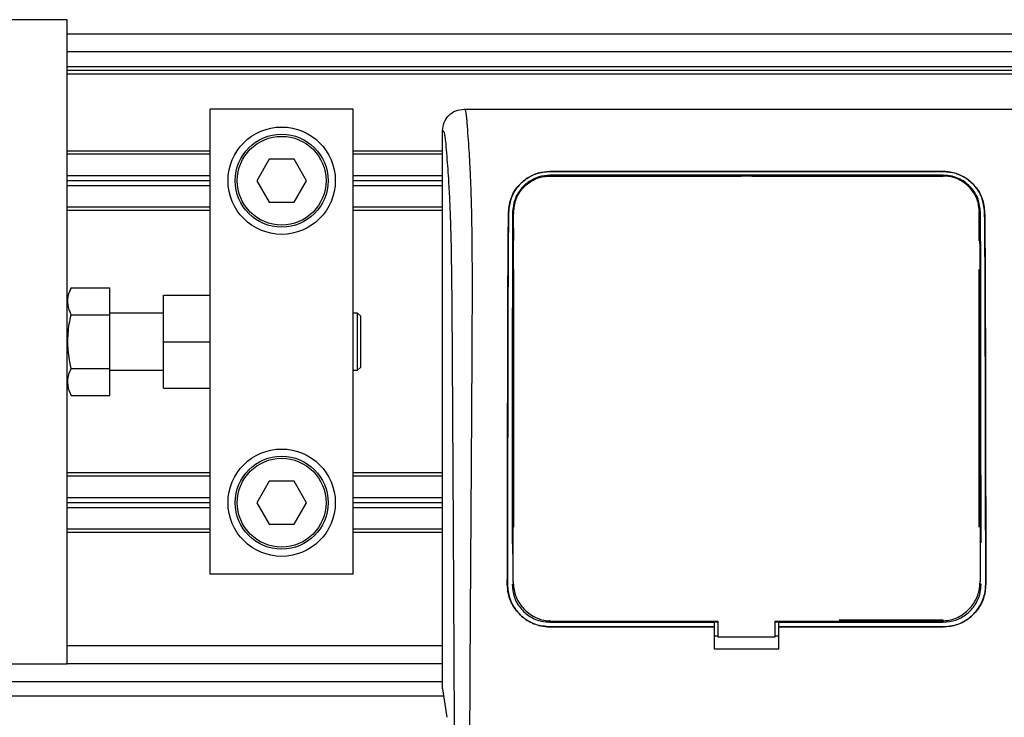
# Model space of a CAD drawing. Header units: millimetres. Extents: x 0 to 420, y 0 to 297.
# Tile 25 of 58: x 92 to 107, y 244 to 255. Entities that reach past the tile are written whole.
import ezdxf

# ---------------------------------------------------------------- set-up
doc = ezdxf.new("R2010")
doc.units = ezdxf.units.MM

msp = doc.modelspace()

# ---------------------------------------------------------------- linework, layer by layer
at = {"color": 7, "linetype": 'Continuous', "lineweight": 25}
for p, q in [((92.5353, 255.2235), (63.501, 255.2235)), ((92.5353, 250.5937), (92.5353, 255.2235)), ((182.4847, 254.9958), (92.5353, 254.9958)), ((182.4847, 254.7112), (92.5353, 254.7112)), ((182.4847, 254.4721), (92.5353, 254.4721)), ((182.4847, 254.4151), (92.5353, 254.4151)), ((182.4847, 254.3582), (92.5353, 254.3582)), ((97.0897, 253.8003), (94.8125, 253.8003)), ((94.8125, 250.3968), (94.8125, 253.8003)), ((97.0897, 246.3994), (97.0897, 253.8003)), ((98.8558, 253.8003), (107.8482, 253.8003)), ((98.5129, 244.5776), (98.5129, 253.4587)), ((94.8125, 253.1342), (92.5353, 253.1342)), ((98.5129, 253.1342), (97.0897, 253.1342)), ((94.8125, 253.083), (92.5353, 253.083)), ((95.7539, 253.0033), (95.5567, 252.6617)), ((96.1483, 253.0033), (95.7539, 253.0033)), ((96.3455, 252.6617), (96.1483, 253.0033)), ((98.5129, 253.083), (97.0897, 253.083)), ((94.8125, 252.7414), (92.5353, 252.7414)), ((94.8125, 252.6617), (92.5353, 252.6617)), ((95.5567, 252.6617), (95.7539, 252.3201)), ((96.1483, 252.3201), (96.3455, 252.6617)), ((98.5129, 252.7414), (97.0897, 252.7414)), ((98.5129, 252.6617), (97.0897, 252.6617)), ((100.2208, 252.8084), (106.4831, 252.8084)), ((100.2208, 252.8072), (100.2208, 252.8084)), ((106.4831, 252.8072), (100.2208, 252.8072)), ((106.4831, 252.7482), (100.2208, 252.7482)), ((100.2208, 252.7482), (100.2208, 252.734)), ((100.2208, 252.734), (103.2666, 252.734)), ((103.2755, 252.7429), (103.2666, 252.734)), ((103.2755, 252.7429), (103.2755, 252.7342)), ((103.2755, 252.7429), (103.4284, 252.7429)), ((103.4284, 252.7342), (103.4284, 252.7429)), ((103.4374, 252.734), (103.4284, 252.7429)), ((103.4374, 252.734), (106.4831, 252.734)), ((106.4831, 252.8072), (106.4831, 252.8084)), ((94.8125, 252.582), (92.5353, 252.582)), ((98.5129, 252.582), (97.0897, 252.582)), ((94.8125, 252.2404), (92.5353, 252.2404)), ((95.7539, 252.3201), (96.1483, 252.3201)), ((98.5129, 252.2404), (97.0897, 252.2404)), ((94.8125, 252.1892), (92.5353, 252.1892)), ((98.5129, 252.1892), (97.0897, 252.1892)), ((99.563, 252.1611), (99.562, 252.1611)), ((99.644, 252.1606), (99.6436, 252.1407)), ((107.0564, 251.7054), (107.0564, 252.1607)), ((107.1409, 252.1611), (107.142, 252.1611)), ((99.6428, 251.7605), (99.6425, 251.8827)), ((99.6476, 251.7054), (99.6476, 251.9048)), ((99.6476, 247.151), (99.6476, 251.25)), ((107.0564, 247.151), (107.0564, 251.25)), ((92.5988, 250.9544), (92.5353, 250.8115)), ((92.5988, 250.9544), (93.2184, 250.9544)), ((93.2184, 250.5271), (93.2184, 250.9544)), ((94.0724, 250.0998), (94.0724, 250.8399)), ((94.0724, 250.8399), (94.8125, 250.8399)), ((92.5353, 250.0998), (92.5353, 250.5937)), ((92.5988, 250.5271), (93.2184, 250.5271)), ((94.0724, 250.5553), (93.2184, 250.5553)), ((93.2184, 249.6726), (93.2184, 250.5271)), ((97.158, 250.5553), (97.0897, 250.5553)), ((97.2035, 250.5097), (97.158, 250.5553)), ((97.158, 249.6444), (97.158, 250.5553)), ((97.2035, 250.5097), (97.2035, 249.6899)), ((94.8125, 250.0998), (94.8125, 250.3968)), ((92.5353, 249.606), (92.5353, 250.0998)), ((94.0724, 250.0998), (94.8125, 250.0998)), ((94.0724, 249.3598), (94.0724, 250.0998)), ((94.8125, 249.8029), (94.8125, 250.0998)), ((94.8125, 246.3994), (94.8125, 249.8029)), ((97.158, 249.6444), (97.2035, 249.6899)), ((92.5353, 244.9761), (92.5353, 249.606)), ((92.5988, 249.6726), (93.2184, 249.6726)), ((93.2184, 249.2453), (93.2184, 249.6726)), ((93.2184, 249.6444), (94.0724, 249.6444)), ((97.0897, 249.6444), (97.158, 249.6444)), ((92.5353, 249.3882), (92.5988, 249.2453)), ((92.5988, 249.2453), (93.2184, 249.2453)), ((94.0724, 249.3598), (94.8125, 249.3598)), ((94.8125, 248.0105), (92.5353, 248.0105)), ((94.8125, 247.9593), (92.5353, 247.9593)), ((98.5129, 248.0105), (97.0897, 248.0105)), ((98.5129, 247.9593), (97.0897, 247.9593)), ((95.7539, 247.8796), (95.5567, 247.538)), ((96.1483, 247.8796), (95.7539, 247.8796)), ((96.3455, 247.538), (96.1483, 247.8796)), ((94.8125, 247.6177), (92.5353, 247.6177)), ((94.8125, 247.538), (92.5353, 247.538)), ((95.5567, 247.538), (95.7539, 247.1964)), ((96.1483, 247.1964), (96.3455, 247.538)), ((98.5129, 247.6177), (97.0897, 247.6177)), ((98.5129, 247.538), (97.0897, 247.538)), ((94.8125, 247.4583), (92.5353, 247.4583)), ((98.5129, 247.4583), (97.0897, 247.4583)), ((95.7539, 247.1964), (96.1483, 247.1964)), ((94.8125, 247.1167), (92.5353, 247.1167)), ((94.8125, 247.0655), (92.5353, 247.0655)), ((98.5129, 247.1167), (97.0897, 247.1167)), ((98.5129, 247.0655), (97.0897, 247.0655)), ((99.6353, 246.8788), (99.6353, 246.8784)), ((107.0686, 246.9181), (107.0686, 246.924)), ((97.0897, 246.3994), (94.8125, 246.3994)), ((99.5445, 246.2401), (99.5435, 246.2401)), ((99.6187, 246.24), (99.6476, 246.24)), ((99.6347, 246.2818), (99.6348, 246.2808)), ((99.6353, 246.254), (99.6354, 246.2529)), ((107.0853, 246.24), (107.0564, 246.24)), ((107.0692, 246.2808), (107.0692, 246.2818)), ((107.1595, 246.2401), (107.1605, 246.2401)), ((100.2208, 245.6373), (100.2208, 245.6667)), ((100.2208, 245.6373), (102.8396, 245.6373)), ((100.261, 245.6534), (102.8965, 245.6534)), ((102.8396, 245.6422), (102.8965, 245.6422)), ((102.8396, 245.6373), (102.8396, 245.6422)), ((102.8396, 245.5642), (102.8396, 245.6373)), ((102.8965, 245.6534), (102.8965, 245.4026)), ((103.8074, 245.4026), (103.8074, 245.6534)), ((103.8074, 245.6422), (103.8643, 245.6422)), ((103.8643, 245.6373), (103.8643, 245.6422)), ((103.8643, 245.5642), (103.8643, 245.6373)), ((103.8643, 245.6373), (106.4831, 245.6373)), ((106.4831, 245.6667), (104.8233, 245.6667)), ((106.4831, 245.6373), (106.4831, 245.6667)), ((102.8396, 245.5625), (100.2208, 245.5625)), ((100.2208, 245.5625), (100.2208, 245.5616)), ((100.2208, 245.5616), (102.8396, 245.5616)), ((102.8396, 245.5625), (102.8396, 245.5616)), ((102.8396, 245.2077), (102.8396, 245.5616)), ((106.4831, 245.5625), (103.8643, 245.5625)), ((103.8643, 245.5625), (103.8643, 245.5616)), ((103.8643, 245.2077), (103.8643, 245.5616)), ((103.8643, 245.5616), (106.4831, 245.5616)), ((106.4831, 245.5625), (106.4831, 245.5616)), ((102.8965, 245.4145), (102.8396, 245.4145)), ((102.8965, 245.4026), (103.8074, 245.4026)), ((103.8643, 245.4145), (103.8074, 245.4145)), ((98.5129, 245.2608), (92.5353, 245.2608)), ((103.8643, 245.2077), (102.8396, 245.2077)), ((63.501, 244.9761), (92.5353, 244.9761)), ((98.5129, 244.9761), (92.5353, 244.9761)), ((64.2877, 244.6915), (98.5129, 244.6915)), ((98.5129, 244.5776), (98.5791, 244.123)), ((63.501, 244.4638), (98.5295, 244.4638))]:
    msp.add_line(p, q, dxfattribs=at)
at = {"color": 7, "linetype": 'Continuous', "lineweight": 25, "flags": 128}
msp.add_lwpolyline([(103.8074, 245.6534), (105.8392, 245.6534), (106.4429, 245.6534)], dxfattribs=at)
at = {"color": 7, "linetype": 'Continuous', "lineweight": 25}
for centre, radius in [((95.9511, 252.6617), 0.854), ((95.9511, 252.6617), 0.7401), ((95.9511, 252.6617), 0.7059), ((95.9511, 247.538), 0.854), ((95.9511, 247.538), 0.7401), ((95.9511, 247.538), 0.7059)]:
    msp.add_circle(centre, radius, dxfattribs=at)
for points, knots in [([(98.5129, 253.4587), (98.5181, 253.5036), (98.5284, 253.5932), (98.6078, 253.706), (98.7211, 253.7849), (98.8109, 253.7952), (98.8558, 253.8003)], [0, 0, 0, 0, 0.2499447, 0.4997361, 0.7494229, 1, 1, 1, 1]), ([(98.8558, 253.8003), (98.8592, 253.7993), (98.8659, 253.7973), (98.8751, 253.7786), (98.882, 253.7506), (98.887, 253.7191), (98.8907, 253.6899), (98.894, 253.6578), (98.8971, 253.6212), (98.9006, 253.5774), (98.9076, 253.4778), (98.9196, 253.312), (98.9342, 253.0958), (98.9484, 252.8455), (98.9613, 252.5494), (98.9725, 252.167), (98.9795, 251.7124), (98.9819, 251.254), (98.9819, 250.8099), (98.9807, 250.3648), (98.9787, 249.9419), (98.9766, 249.5663), (98.9751, 249.2977), (98.9736, 249.0559), (98.9722, 248.8362), (98.9708, 248.6054), (98.9692, 248.3632), (98.9676, 248.1096), (98.9658, 247.8379), (98.9637, 247.524), (98.9611, 247.1412), (98.958, 246.6668), (98.9546, 246.1485), (98.9511, 245.5903), (98.9481, 245.0596), (98.9452, 244.5158), (98.9424, 243.9154), (98.94, 243.2353), (98.9383, 242.4832), (98.9378, 241.7409), (98.9387, 241.2412), (98.9392, 240.9974)], [0, 0, 0, 0, 0.0104006, 0.0208067, 0.0310612, 0.036141, 0.0414568, 0.0469849, 0.0510796, 0.056575, 0.0633541, 0.0847782, 0.105784, 0.1264425, 0.1539665, 0.182507, 0.218273, 0.2569262, 0.2837155, 0.3157391, 0.3543398, 0.3761823, 0.3978259, 0.4130257, 0.4290268, 0.4458407, 0.463478, 0.4819485, 0.5012617, 0.522846, 0.5505367, 0.5849047, 0.6264984, 0.6637819, 0.7068338, 0.7424241, 0.7825584, 0.8379434, 0.8909388, 0.9467661, 1, 1, 1, 1]), ([(98.7123, 240.991), (98.7115, 241.298), (98.7099, 241.9224), (98.7067, 242.8743), (98.7029, 243.8429), (98.6987, 244.7754), (98.6944, 245.6603), (98.6911, 246.2929), (98.6888, 246.7171), (98.6876, 246.9357), (98.6863, 247.1585), (98.6851, 247.3855), (98.6838, 247.6167), (98.6824, 247.8485), (98.681, 248.0935), (98.6794, 248.3642), (98.6776, 248.6767), (98.6755, 249.0311), (98.6732, 249.4108), (98.6708, 249.8321), (98.6679, 250.2852), (98.6643, 250.7685), (98.6595, 251.2249), (98.6528, 251.643), (98.6432, 252.021), (98.6291, 252.375), (98.6125, 252.6632), (98.5957, 252.9037), (98.5803, 253.099), (98.5667, 253.2671), (98.5535, 253.3749), (98.5433, 253.4196), (98.5348, 253.4417), (98.5278, 253.4528), (98.5205, 253.4587), (98.5155, 253.4587), (98.5129, 253.4587)], [0, 0, 0, 0, 0.0694688, 0.1412908, 0.2154694, 0.2887805, 0.3524933, 0.4159279, 0.4321232, 0.4486368, 0.4654688, 0.4826193, 0.5000881, 0.5178753, 0.535169, 0.5556239, 0.5792402, 0.6060176, 0.6359563, 0.6653451, 0.7015159, 0.7387188, 0.7750553, 0.8054444, 0.8348007, 0.8638698, 0.8931347, 0.9126927, 0.9334716, 0.9528765, 0.9643483, 0.9751988, 0.9808952, 0.9869973, 0.9933587, 1, 1, 1, 1]), ([(99.562, 252.1611), (99.5715, 252.2402), (99.5907, 252.3981), (99.7209, 252.6006), (99.8996, 252.7392), (100.0804, 252.8012), (100.1836, 252.8065), (100.2208, 252.8084)], [0, 0, 0, 0, 0.235699, 0.4710252, 0.7142029, 0.8967791, 1, 1, 1, 1]), ([(100.2208, 252.8072), (100.1558, 252.8015), (100.0259, 252.7902), (99.8496, 252.7036), (99.6996, 252.5691), (99.5885, 252.3845), (99.5714, 252.2348), (99.563, 252.1611)], [0, 0, 0, 0, 0.17938613, 0.35816799, 0.55280214, 0.77998913, 1, 1, 1, 1]), ([(100.2208, 252.7482), (100.1617, 252.743), (100.0437, 252.7326), (99.8838, 252.6531), (99.7487, 252.5302), (99.6495, 252.3622), (99.6351, 252.2274), (99.628, 252.1607)], [0, 0, 0, 0, 0.180351, 0.3601287, 0.5547883, 0.7800179, 1, 1, 1, 1]), ([(99.644, 252.1606), (99.6518, 252.2294), (99.6673, 252.3676), (99.7794, 252.5471), (99.9354, 252.6715), (100.0949, 252.728), (100.1869, 252.7331), (100.2208, 252.7349)], [0, 0, 0, 0, 0.2331651, 0.4678451, 0.7099916, 0.8932536, 1, 1, 1, 1]), ([(106.4831, 252.735), (106.2683, 252.7349), (105.1939, 252.7345), (103.1064, 252.7339), (101.2339, 252.7345), (100.2208, 252.7349)], [0, 0, 0, 0, 0.10293773, 0.51468867, 1, 1, 1, 1]), ([(106.4831, 252.8084), (106.5486, 252.8027), (106.6793, 252.7912), (106.8567, 252.7036), (107.0071, 252.5677), (107.1172, 252.3825), (107.1338, 252.2337), (107.142, 252.1611)], [0, 0, 0, 0, 0.1807078, 0.360827, 0.556526, 0.7836648, 1, 1, 1, 1]), ([(107.1409, 252.1611), (107.1313, 252.2403), (107.112, 252.3984), (106.9814, 252.6008), (106.8024, 252.7389), (106.622, 252.8002), (106.5199, 252.8053), (106.4831, 252.8072)], [0, 0, 0, 0, 0.2365487, 0.4727119, 0.7174649, 0.8983429, 1, 1, 1, 1]), ([(107.076, 252.1607), (107.0677, 252.2324), (107.0513, 252.3757), (106.934, 252.5598), (106.7724, 252.6857), (106.6094, 252.7418), (106.5166, 252.7465), (106.4831, 252.7482)], [0, 0, 0, 0, 0.2367389, 0.4731609, 0.7156251, 0.8974721, 1, 1, 1, 1]), ([(107.06, 252.1606), (107.0522, 252.2295), (107.0366, 252.3677), (106.9245, 252.5472), (106.7685, 252.6716), (106.609, 252.7281), (106.517, 252.7331), (106.4831, 252.735)], [0, 0, 0, 0, 0.2332261, 0.4679531, 0.7101047, 0.8933472, 1, 1, 1, 1]), ([(99.5435, 246.2401), (99.5451, 247.0792), (99.5477, 248.4875), (99.5508, 250.1817), (99.5538, 251.1787), (99.5572, 251.7473), (99.5604, 252.0233), (99.562, 252.1611)], [0, 0, 0, 0, 0.4231486, 0.7101933, 0.8540502, 0.92708, 1, 1, 1, 1]), ([(99.563, 252.1611), (99.5615, 252.0276), (99.5584, 251.7604), (99.5549, 251.1979), (99.5518, 250.2144), (99.5487, 248.5115), (99.5461, 247.0972), (99.5445, 246.2401)], [0, 0, 0, 0, 0.0707718, 0.1416492, 0.2869308, 0.5678115, 1, 1, 1, 1]), ([(99.628, 252.1607), (99.6272, 252.027), (99.6256, 251.7594), (99.6239, 251.1962), (99.6221, 250.0628), (99.6208, 248.5743), (99.6197, 247.3749), (99.6193, 246.8823)], [0, 0, 0, 0, 0.0794459, 0.1590104, 0.3220944, 0.7215247, 1, 1, 1, 1]), ([(99.6348, 246.2808), (99.635, 246.4825), (99.6359, 247.5455), (99.6374, 249.0584), (99.6388, 250.597), (99.6405, 251.3852), (99.6421, 251.8333), (99.6433, 252.0515), (99.644, 252.1606)], [0, 0, 0, 0, 0.10239866, 0.53964737, 0.7684394, 0.8834143, 0.94173064, 1, 1, 1, 1]), ([(107.06, 252.1606), (107.061, 251.9557), (107.0632, 251.5467), (107.0645, 250.9081), (107.0657, 250.0557), (107.0671, 248.5118), (107.0683, 247.1822), (107.0692, 246.2808)], [0, 0, 0, 0, 0.1083285, 0.2163079, 0.3247528, 0.5422186, 1, 1, 1, 1]), ([(107.0847, 246.8981), (107.0839, 247.6673), (107.0827, 248.9309), (107.0814, 250.4433), (107.0798, 251.309), (107.0781, 251.8018), (107.0767, 252.0411), (107.076, 252.1607)], [0, 0, 0, 0, 0.4360534, 0.71641645, 0.85714882, 0.92861443, 1, 1, 1, 1]), ([(107.1595, 246.2401), (107.1579, 247.0692), (107.1553, 248.4727), (107.1522, 250.1644), (107.1492, 251.1703), (107.1457, 251.7441), (107.1425, 252.0222), (107.1409, 252.1611)], [0, 0, 0, 0, 0.4180712, 0.7075966, 0.852695, 0.9264081, 1, 1, 1, 1]), ([(107.142, 252.1611), (107.1436, 252.0189), (107.1468, 251.7343), (107.1504, 251.136), (107.1534, 250.0913), (107.1564, 248.4062), (107.159, 247.0274), (107.1605, 246.2401)], [0, 0, 0, 0, 0.0751699, 0.150462, 0.304718, 0.60298, 1, 1, 1, 1]), ([(99.6415, 251.6553), (99.6386, 251.6598), (99.6322, 251.6699), (99.6313, 251.6817), (99.6309, 251.688)], [0, 0, 0, 0, 0.4579364, 1, 1, 1, 1]), ([(107.0731, 251.688), (107.0726, 251.6814), (107.0717, 251.6697), (107.0652, 251.6598), (107.0623, 251.6555)], [0, 0, 0, 0, 0.5629471, 1, 1, 1, 1]), ([(107.0744, 251.2687), (107.0743, 251.2866), (107.074, 251.4094), (107.0736, 251.5494), (107.0731, 251.6705), (107.0731, 251.688)], [0, 0, 0, 0, 0.1274719, 0.8734381, 1, 1, 1, 1]), ([(99.6296, 251.2687), (99.6301, 251.2752), (99.6311, 251.287), (99.6376, 251.2968), (99.6405, 251.3011)], [0, 0, 0, 0, 0.5540824, 1, 1, 1, 1]), ([(107.0635, 251.3016), (107.0666, 251.2966), (107.073, 251.2865), (107.0739, 251.2747), (107.0744, 251.2687)], [0, 0, 0, 0, 0.4946892, 1, 1, 1, 1]), ([(92.5988, 250.5271), (92.5789, 250.5805), (92.5386, 250.6889), (92.5507, 250.8338), (92.5857, 250.9215), (92.5988, 250.9544)], [0, 0, 0, 0, 0.3772956, 0.7661558, 1, 1, 1, 1]), ([(92.5988, 249.6726), (92.5915, 249.7073), (92.5637, 249.8397), (92.5389, 250.0779), (92.5583, 250.3304), (92.5889, 250.4791), (92.5988, 250.5271)], [0, 0, 0, 0, 0.1234547, 0.4713436, 0.829407, 1, 1, 1, 1]), ([(92.5988, 249.2453), (92.5789, 249.2986), (92.5386, 249.407), (92.5507, 249.5519), (92.5857, 249.6396), (92.5988, 249.6726)], [0, 0, 0, 0, 0.3772956, 0.7661558, 1, 1, 1, 1]), ([(99.6248, 247.127), (99.6248, 247.1093), (99.6247, 246.9915), (99.6246, 246.8558), (99.6245, 246.7378), (99.6244, 246.72)], [0, 0, 0, 0, 0.1302944, 0.8683508, 1, 1, 1, 1]), ([(99.6355, 247.0945), (99.6326, 247.0989), (99.6262, 247.1088), (99.6253, 247.1205), (99.6248, 247.127)], [0, 0, 0, 0, 0.45024376, 1, 1, 1, 1]), ([(107.0791, 247.127), (107.0786, 247.1205), (107.0777, 247.1087), (107.0713, 247.0989), (107.0684, 247.0945)], [0, 0, 0, 0, 0.5522823, 1, 1, 1, 1]), ([(100.2208, 245.5616), (100.1448, 245.569), (99.9926, 245.584), (99.7898, 245.7005), (99.6365, 245.8722), (99.555, 246.063), (99.5468, 246.1895), (99.5435, 246.2401)], [0, 0, 0, 0, 0.2141189, 0.4282319, 0.6425718, 0.8570972, 1, 1, 1, 1]), ([(99.5445, 246.2401), (99.5518, 246.1639), (99.5665, 246.0117), (99.683, 245.8087), (99.8546, 245.6555), (100.045, 245.5742), (100.1708, 245.5658), (100.2208, 245.5625)], [0, 0, 0, 0, 0.2147655, 0.4295374, 0.6440783, 0.8586034, 1, 1, 1, 1]), ([(99.6187, 246.24), (99.6253, 246.1722), (99.6385, 246.0367), (99.7423, 245.856), (99.8953, 245.7197), (100.0646, 245.6476), (100.1765, 245.6402), (100.2208, 245.6373)], [0, 0, 0, 0, 0.2148934, 0.4297913, 0.6445612, 0.8590927, 1, 1, 1, 1]), ([(99.6348, 246.2808), (99.6417, 246.2102), (99.6554, 246.069), (99.7636, 245.8808), (99.9229, 245.7389), (100.099, 245.664), (100.2151, 245.6564), (100.261, 245.6534)], [0, 0, 0, 0, 0.21516442, 0.43033682, 0.64528255, 0.85978468, 1, 1, 1, 1]), ([(106.4429, 245.6534), (106.5132, 245.6603), (106.6538, 245.6741), (106.8412, 245.7818), (106.9828, 245.9405), (107.0584, 246.117), (107.0661, 246.234), (107.0692, 246.2808)], [0, 0, 0, 0, 0.2139939, 0.4279801, 0.6421801, 0.8568088, 1, 1, 1, 1]), ([(106.4831, 245.5625), (106.5591, 245.57), (106.711, 245.5849), (106.9135, 245.7014), (107.0665, 245.8726), (107.148, 246.0632), (107.1562, 246.1895), (107.1595, 246.2401)], [0, 0, 0, 0, 0.2141477, 0.4282923, 0.6424642, 0.8569099, 1, 1, 1, 1]), ([(107.1605, 246.2401), (107.1531, 246.1638), (107.1384, 246.0114), (107.0218, 245.808), (106.8498, 245.6546), (106.6592, 245.5732), (106.5332, 245.5649), (106.4831, 245.5616)], [0, 0, 0, 0, 0.214756, 0.4295143, 0.6442271, 0.8587058, 1, 1, 1, 1]), ([(106.4831, 245.6373), (106.5508, 245.644), (106.6861, 245.6572), (106.8664, 245.7609), (107.0026, 245.9134), (107.075, 246.0829), (107.0824, 246.1952), (107.0853, 246.24)], [0, 0, 0, 0, 0.2142689, 0.4285342, 0.6429053, 0.8575037, 1, 1, 1, 1]), ([(107.0683, 246.2469), (107.0683, 246.2471), (107.0683, 246.2474), (107.0683, 246.2478), (107.0683, 246.248)], [0, 0, 0, 0, 0.4098683, 1, 1, 1, 1])]:
    msp.add_open_spline(points, degree=3, knots=knots, dxfattribs=at)

doc.saveas('drawing.dxf')
